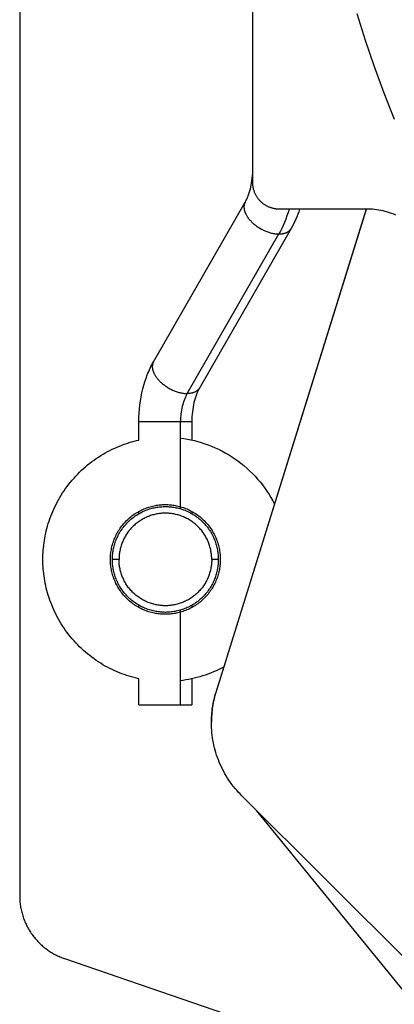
# Model space of a CAD drawing. Header units: millimetres. Extents: x -7950 to -6950, y 4408 to 5408.
# Tile 79 of 111: x -7267 to -7238, y 5015 to 5089. Entities that reach past the tile are written whole.
import ezdxf

# ---------------------------------------------------------------- set-up
doc = ezdxf.new("R2010")
doc.units = ezdxf.units.MM
doc.layers.add('SHOW Mini_Barndoor 002', color=7, linetype='Continuous', true_color=0x000000)

msp = doc.modelspace()

# ---------------------------------------------------------------- linework, layer by layer
at = {"layer": 'SHOW Mini_Barndoor 002', "color": 18, "lineweight": -3, "true_color": 0x000000}
for points in [[(-7266.551, 5204.043), (-7266.551, 5023.113)], [(-7248.947, 5077.078), (-7248.947, 5150.078)], [(-7241.095, 5089.876), (-7240.471, 5087.87), (-7239.791, 5085.869), (-7239.057, 5083.874), (-7238.267, 5081.888)], [(-7249.522, 5075.609), (-7249.492, 5075.662), (-7249.463, 5075.717), (-7249.434, 5075.775), (-7249.405, 5075.835), (-7249.377, 5075.898), (-7249.349, 5075.962), (-7249.321, 5076.029), (-7249.295, 5076.098), (-7249.243, 5076.242), (-7249.194, 5076.393), (-7249.149, 5076.551), (-7249.107, 5076.715), (-7249.07, 5076.884), (-7249.038, 5077.056), (-7249.011, 5077.233), (-7248.988, 5077.412), (-7248.97, 5077.594), (-7248.957, 5077.778), (-7248.95, 5077.963), (-7248.947, 5078.149)], [(-7246.947, 5075.078), (-7246.991, 5075.079), (-7247.036, 5075.08), (-7247.081, 5075.083), (-7247.127, 5075.086), (-7247.172, 5075.091), (-7247.218, 5075.097), (-7247.265, 5075.104), (-7247.311, 5075.112), (-7247.357, 5075.121), (-7247.404, 5075.131), (-7247.451, 5075.143), (-7247.497, 5075.156), (-7247.544, 5075.17), (-7247.591, 5075.185), (-7247.637, 5075.201), (-7247.683, 5075.219), (-7247.729, 5075.238), (-7247.775, 5075.258), (-7247.82, 5075.279), (-7247.866, 5075.302), (-7247.91, 5075.326), (-7247.955, 5075.351), (-7247.998, 5075.377), (-7248.041, 5075.404), (-7248.084, 5075.433), (-7248.126, 5075.463), (-7248.167, 5075.494), (-7248.208, 5075.526), (-7248.247, 5075.559), (-7248.286, 5075.593), (-7248.324, 5075.628), (-7248.361, 5075.664), (-7248.397, 5075.701), (-7248.433, 5075.739), (-7248.467, 5075.778), (-7248.5, 5075.818), (-7248.532, 5075.858), (-7248.563, 5075.899), (-7248.592, 5075.941), (-7248.621, 5075.984), (-7248.648, 5076.027), (-7248.675, 5076.071), (-7248.7, 5076.115), (-7248.724, 5076.16), (-7248.746, 5076.205), (-7248.768, 5076.25), (-7248.788, 5076.296), (-7248.807, 5076.342), (-7248.824, 5076.388), (-7248.841, 5076.435), (-7248.856, 5076.481), (-7248.87, 5076.528), (-7248.883, 5076.575), (-7248.894, 5076.621), (-7248.904, 5076.668), (-7248.914, 5076.714), (-7248.922, 5076.761), (-7248.929, 5076.807), (-7248.934, 5076.853), (-7248.939, 5076.899), (-7248.943, 5076.944), (-7248.945, 5076.989), (-7248.947, 5077.034), (-7248.947, 5077.078)], [(-7256.446, 5063.538), (-7249.522, 5075.609)], [(-7251.721, 5038.53), (-7240.366, 5075.079)], [(-7240.382, 5075.078), (-7251.721, 5038.583)], [(-7249.522, 5075.609), (-7249.532, 5075.591), (-7249.541, 5075.573), (-7249.55, 5075.555), (-7249.558, 5075.536), (-7249.566, 5075.517), (-7249.573, 5075.498), (-7249.58, 5075.478), (-7249.586, 5075.457), (-7249.591, 5075.437), (-7249.596, 5075.416), (-7249.601, 5075.395), (-7249.605, 5075.373), (-7249.608, 5075.351), (-7249.611, 5075.329), (-7249.613, 5075.306), (-7249.614, 5075.283), (-7249.615, 5075.26), (-7249.615, 5075.237), (-7249.615, 5075.213), (-7249.614, 5075.189), (-7249.612, 5075.165), (-7249.609, 5075.14), (-7249.606, 5075.115), (-7249.603, 5075.09), (-7249.599, 5075.065), (-7249.594, 5075.04), (-7249.588, 5075.014), (-7249.582, 5074.989), (-7249.575, 5074.963), (-7249.567, 5074.937), (-7249.559, 5074.911), (-7249.55, 5074.885), (-7249.541, 5074.858), (-7249.531, 5074.832), (-7249.52, 5074.806), (-7249.509, 5074.779), (-7249.497, 5074.752), (-7249.484, 5074.726), (-7249.471, 5074.699), (-7249.458, 5074.673), (-7249.429, 5074.62), (-7249.397, 5074.567), (-7249.364, 5074.514), (-7249.329, 5074.462), (-7249.291, 5074.41), (-7249.252, 5074.359), (-7249.211, 5074.309), (-7249.169, 5074.259), (-7249.125, 5074.21), (-7249.08, 5074.162), (-7249.034, 5074.115), (-7248.987, 5074.069), (-7248.938, 5074.024), (-7248.887, 5073.98), (-7248.835, 5073.935), (-7248.78, 5073.891), (-7248.724, 5073.848), (-7248.667, 5073.805), (-7248.607, 5073.763), (-7248.547, 5073.722), (-7248.484, 5073.682), (-7248.421, 5073.643), (-7248.356, 5073.605), (-7248.291, 5073.568), (-7248.224, 5073.533), (-7248.157, 5073.5), (-7248.089, 5073.468), (-7248.021, 5073.437), (-7247.952, 5073.408), (-7247.883, 5073.381), (-7247.814, 5073.356), (-7247.745, 5073.332), (-7247.676, 5073.311), (-7247.608, 5073.291), (-7247.541, 5073.273), (-7247.474, 5073.258), (-7247.407, 5073.244), (-7247.342, 5073.232), (-7247.278, 5073.222), (-7247.215, 5073.214), (-7247.153, 5073.208), (-7247.092, 5073.203), (-7247.033, 5073.201), (-7246.976, 5073.2)], [(-7246.207, 5075.078), (-7246.284, 5074.817), (-7246.367, 5074.562), (-7246.456, 5074.315), (-7246.55, 5074.074), (-7246.65, 5073.842), (-7246.754, 5073.619), (-7246.863, 5073.405), (-7246.976, 5073.2)], [(-7240.236, 5075.078), (-7246.947, 5075.078)], [(-7245.414, 5075.078), (-7245.479, 5074.885), (-7245.548, 5074.694), (-7245.622, 5074.506), (-7245.699, 5074.322), (-7245.781, 5074.141), (-7245.867, 5073.963), (-7245.958, 5073.789), (-7246.052, 5073.619)], [(-7238.148, 5074.621), (-7238.304, 5074.69), (-7238.461, 5074.753), (-7238.62, 5074.81), (-7238.781, 5074.862), (-7238.942, 5074.908), (-7239.105, 5074.949), (-7239.267, 5074.984), (-7239.43, 5075.013), (-7239.592, 5075.037), (-7239.755, 5075.055), (-7239.916, 5075.068), (-7240.077, 5075.076), (-7240.236, 5075.078)], [(-7246.052, 5073.619), (-7252.976, 5061.548)], [(-7246.976, 5073.2), (-7246.937, 5073.2), (-7246.898, 5073.201), (-7246.859, 5073.203), (-7246.821, 5073.206), (-7246.783, 5073.21), (-7246.746, 5073.215), (-7246.709, 5073.22), (-7246.673, 5073.227), (-7246.637, 5073.234), (-7246.602, 5073.242), (-7246.568, 5073.251), (-7246.534, 5073.261), (-7246.502, 5073.272), (-7246.469, 5073.283), (-7246.438, 5073.295), (-7246.408, 5073.309), (-7246.378, 5073.323), (-7246.349, 5073.338), (-7246.335, 5073.345), (-7246.322, 5073.353), (-7246.308, 5073.361), (-7246.295, 5073.37), (-7246.282, 5073.378), (-7246.269, 5073.387), (-7246.256, 5073.396), (-7246.244, 5073.405), (-7246.232, 5073.414), (-7246.22, 5073.423), (-7246.209, 5073.433), (-7246.197, 5073.442), (-7246.186, 5073.452), (-7246.175, 5073.462), (-7246.165, 5073.473), (-7246.155, 5073.483), (-7246.145, 5073.494), (-7246.135, 5073.504), (-7246.125, 5073.515), (-7246.116, 5073.526), (-7246.107, 5073.537), (-7246.099, 5073.548), (-7246.09, 5073.56), (-7246.082, 5073.571), (-7246.074, 5073.583), (-7246.067, 5073.595), (-7246.059, 5073.607), (-7246.052, 5073.619)], [(-7253.9, 5061.129), (-7246.976, 5073.2)], [(-7257.551, 5059.007), (-7257.546, 5059.323), (-7257.532, 5059.638), (-7257.509, 5059.951), (-7257.477, 5060.261), (-7257.435, 5060.569), (-7257.385, 5060.875), (-7257.325, 5061.177), (-7257.256, 5061.475), (-7257.182, 5061.753), (-7257.101, 5062.026), (-7257.012, 5062.293), (-7256.914, 5062.555), (-7256.863, 5062.683), (-7256.809, 5062.81), (-7256.753, 5062.936), (-7256.696, 5063.06), (-7256.636, 5063.182), (-7256.575, 5063.302), (-7256.511, 5063.421), (-7256.446, 5063.538)], [(-7256.446, 5063.538), (-7256.455, 5063.52), (-7256.465, 5063.502), (-7256.473, 5063.484), (-7256.482, 5063.465), (-7256.489, 5063.446), (-7256.497, 5063.427), (-7256.503, 5063.407), (-7256.509, 5063.386), (-7256.515, 5063.366), (-7256.52, 5063.345), (-7256.525, 5063.324), (-7256.528, 5063.302), (-7256.532, 5063.28), (-7256.534, 5063.258), (-7256.536, 5063.235), (-7256.538, 5063.212), (-7256.539, 5063.189), (-7256.539, 5063.166), (-7256.538, 5063.142), (-7256.537, 5063.118), (-7256.536, 5063.094), (-7256.533, 5063.069), (-7256.53, 5063.044), (-7256.527, 5063.019), (-7256.522, 5062.994), (-7256.517, 5062.969), (-7256.512, 5062.943), (-7256.505, 5062.918), (-7256.499, 5062.892), (-7256.491, 5062.866), (-7256.483, 5062.84), (-7256.474, 5062.814), (-7256.465, 5062.787), (-7256.454, 5062.761), (-7256.444, 5062.734), (-7256.432, 5062.708), (-7256.421, 5062.681), (-7256.408, 5062.655), (-7256.395, 5062.628), (-7256.381, 5062.602), (-7256.352, 5062.549), (-7256.321, 5062.496), (-7256.288, 5062.443), (-7256.252, 5062.391), (-7256.215, 5062.339), (-7256.176, 5062.288), (-7256.135, 5062.237), (-7256.093, 5062.188), (-7256.049, 5062.139), (-7256.004, 5062.091), (-7255.958, 5062.044), (-7255.91, 5061.998), (-7255.862, 5061.953), (-7255.811, 5061.908), (-7255.758, 5061.864), (-7255.704, 5061.82), (-7255.648, 5061.777), (-7255.59, 5061.734), (-7255.531, 5061.692), (-7255.47, 5061.651), (-7255.408, 5061.611), (-7255.345, 5061.572), (-7255.28, 5061.534), (-7255.214, 5061.497), (-7255.148, 5061.462), (-7255.081, 5061.429), (-7255.013, 5061.396), (-7254.944, 5061.366), (-7254.875, 5061.337), (-7254.807, 5061.31), (-7254.738, 5061.285), (-7254.669, 5061.261), (-7254.6, 5061.24), (-7254.532, 5061.22), (-7254.464, 5061.202), (-7254.397, 5061.187), (-7254.331, 5061.173), (-7254.266, 5061.161), (-7254.202, 5061.151), (-7254.138, 5061.143), (-7254.077, 5061.136), (-7254.016, 5061.132), (-7253.957, 5061.129), (-7253.9, 5061.129)], [(-7252.976, 5061.548), (-7252.983, 5061.536), (-7252.99, 5061.524), (-7252.998, 5061.512), (-7253.006, 5061.5), (-7253.014, 5061.489), (-7253.022, 5061.477), (-7253.031, 5061.466), (-7253.04, 5061.455), (-7253.049, 5061.444), (-7253.059, 5061.433), (-7253.068, 5061.422), (-7253.078, 5061.412), (-7253.089, 5061.402), (-7253.099, 5061.391), (-7253.11, 5061.381), (-7253.121, 5061.371), (-7253.132, 5061.362), (-7253.144, 5061.352), (-7253.156, 5061.343), (-7253.168, 5061.334), (-7253.18, 5061.324), (-7253.193, 5061.316), (-7253.205, 5061.307), (-7253.218, 5061.298), (-7253.232, 5061.29), (-7253.245, 5061.282), (-7253.259, 5061.274), (-7253.273, 5061.266), (-7253.302, 5061.252), (-7253.331, 5061.238), (-7253.362, 5061.224), (-7253.393, 5061.212), (-7253.425, 5061.2), (-7253.458, 5061.19), (-7253.492, 5061.18), (-7253.526, 5061.171), (-7253.561, 5061.163), (-7253.597, 5061.156), (-7253.633, 5061.149), (-7253.669, 5061.144), (-7253.707, 5061.139), (-7253.745, 5061.135), (-7253.783, 5061.132), (-7253.821, 5061.13), (-7253.86, 5061.129), (-7253.9, 5061.129)], [(-7252.976, 5061.548), (-7253.005, 5061.495), (-7253.035, 5061.44), (-7253.064, 5061.382), (-7253.092, 5061.322), (-7253.121, 5061.26), (-7253.149, 5061.195), (-7253.176, 5061.128), (-7253.203, 5061.059), (-7253.255, 5060.916), (-7253.304, 5060.764), (-7253.349, 5060.606), (-7253.391, 5060.441), (-7253.427, 5060.273), (-7253.459, 5060.101), (-7253.487, 5059.924), (-7253.509, 5059.745), (-7253.527, 5059.563), (-7253.54, 5059.379), (-7253.548, 5059.194), (-7253.551, 5059.007)], [(-7253.9, 5061.129), (-7253.928, 5061.077), (-7253.957, 5061.024), (-7253.984, 5060.97), (-7254.011, 5060.914), (-7254.037, 5060.857), (-7254.063, 5060.799), (-7254.088, 5060.74), (-7254.112, 5060.679), (-7254.135, 5060.617), (-7254.157, 5060.554), (-7254.199, 5060.425), (-7254.238, 5060.292), (-7254.273, 5060.155), (-7254.303, 5060.016), (-7254.33, 5059.875), (-7254.353, 5059.731), (-7254.371, 5059.587), (-7254.385, 5059.442), (-7254.396, 5059.296), (-7254.402, 5059.151), (-7254.404, 5059.007)], [(-7257.551, 5059.007), (-7257.551, 5059.007), (-7254.404, 5059.007)], [(-7257.551, 5057.61), (-7257.551, 5059.007)], [(-7254.404, 5059.007), (-7253.777, 5059.007), (-7253.606, 5059.007), (-7253.564, 5059.007), (-7253.554, 5059.007), (-7253.552, 5059.007), (-7253.551, 5059.007), (-7253.551, 5059.007), (-7253.551, 5059.007), (-7253.551, 5059.007)], [(-7254.404, 5052.41), (-7254.404, 5059.007)], [(-7253.551, 5059.007), (-7253.551, 5057.61)], [(-7257.551, 5039.547), (-7257.734, 5039.59), (-7257.918, 5039.636), (-7258.102, 5039.687), (-7258.286, 5039.742), (-7258.469, 5039.801), (-7258.652, 5039.864), (-7258.835, 5039.931), (-7259.017, 5040.002), (-7259.198, 5040.078), (-7259.379, 5040.158), (-7259.558, 5040.241), (-7259.736, 5040.329), (-7259.913, 5040.421), (-7260.088, 5040.518), (-7260.262, 5040.618), (-7260.434, 5040.722), (-7260.604, 5040.831), (-7260.772, 5040.943), (-7260.938, 5041.059), (-7261.101, 5041.179), (-7261.262, 5041.302), (-7261.421, 5041.43), (-7261.577, 5041.561), (-7261.73, 5041.695), (-7261.88, 5041.833), (-7262.027, 5041.974), (-7262.172, 5042.119), (-7262.312, 5042.266), (-7262.45, 5042.417), (-7262.584, 5042.57), (-7262.714, 5042.727), (-7262.841, 5042.886), (-7262.965, 5043.047), (-7263.084, 5043.211), (-7263.2, 5043.377), (-7263.312, 5043.545), (-7263.419, 5043.716), (-7263.523, 5043.888), (-7263.623, 5044.062), (-7263.719, 5044.237), (-7263.81, 5044.414), (-7263.898, 5044.592), (-7263.981, 5044.772), (-7264.06, 5044.952), (-7264.135, 5045.133), (-7264.206, 5045.315), (-7264.273, 5045.498), (-7264.335, 5045.681), (-7264.394, 5045.865), (-7264.448, 5046.049), (-7264.498, 5046.233), (-7264.544, 5046.416), (-7264.587, 5046.6), (-7264.625, 5046.783), (-7264.659, 5046.966), (-7264.69, 5047.149), (-7264.716, 5047.331), (-7264.739, 5047.512), (-7264.758, 5047.692), (-7264.774, 5047.872), (-7264.786, 5048.05), (-7264.794, 5048.227), (-7264.799, 5048.404), (-7264.801, 5048.578), (-7264.799, 5048.753), (-7264.794, 5048.929), (-7264.786, 5049.107), (-7264.774, 5049.285), (-7264.758, 5049.464), (-7264.739, 5049.645), (-7264.716, 5049.826), (-7264.69, 5050.008), (-7264.659, 5050.19), (-7264.625, 5050.373), (-7264.587, 5050.557), (-7264.544, 5050.74), (-7264.498, 5050.924), (-7264.448, 5051.108), (-7264.394, 5051.292), (-7264.335, 5051.475), (-7264.273, 5051.659), (-7264.206, 5051.841), (-7264.135, 5052.023), (-7264.06, 5052.205), (-7263.981, 5052.385), (-7263.898, 5052.565), (-7263.81, 5052.743), (-7263.719, 5052.92), (-7263.623, 5053.095), (-7263.523, 5053.269), (-7263.419, 5053.441), (-7263.311, 5053.612), (-7263.2, 5053.78), (-7263.084, 5053.946), (-7262.965, 5054.11), (-7262.841, 5054.271), (-7262.714, 5054.43), (-7262.584, 5054.586), (-7262.45, 5054.74), (-7262.312, 5054.891), (-7262.171, 5055.038), (-7262.027, 5055.183), (-7261.88, 5055.324), (-7261.73, 5055.462), (-7261.577, 5055.596), (-7261.421, 5055.727), (-7261.262, 5055.854), (-7261.101, 5055.978), (-7260.937, 5056.098), (-7260.771, 5056.214), (-7260.603, 5056.326), (-7260.433, 5056.435), (-7260.261, 5056.539), (-7260.088, 5056.639), (-7259.912, 5056.735), (-7259.736, 5056.827), (-7259.558, 5056.915), (-7259.378, 5056.999), (-7259.198, 5057.079), (-7259.017, 5057.154), (-7258.835, 5057.226), (-7258.652, 5057.293), (-7258.469, 5057.356), (-7258.285, 5057.415), (-7258.102, 5057.47), (-7257.918, 5057.52), (-7257.734, 5057.567), (-7257.55, 5057.61)], [(-7254.404, 5057.757), (-7254.145, 5057.721), (-7253.885, 5057.677), (-7253.624, 5057.625), (-7253.362, 5057.566), (-7253.101, 5057.498), (-7252.839, 5057.422), (-7252.578, 5057.338), (-7252.317, 5057.245), (-7252.058, 5057.144), (-7251.8, 5057.034), (-7251.545, 5056.916), (-7251.291, 5056.789), (-7251.041, 5056.655), (-7250.794, 5056.511), (-7250.55, 5056.36), (-7250.31, 5056.201), (-7250.075, 5056.034), (-7249.845, 5055.859), (-7249.62, 5055.677), (-7249.4, 5055.487), (-7249.186, 5055.291), (-7248.979, 5055.088), (-7248.777, 5054.878), (-7248.583, 5054.662), (-7248.396, 5054.441), (-7248.216, 5054.214), (-7248.043, 5053.982), (-7247.878, 5053.746), (-7247.722, 5053.505), (-7247.573, 5053.26), (-7247.432, 5053.012), (-7247.3, 5052.76)], [(-7255.551, 5044.428), (-7255.643, 5044.429), (-7255.736, 5044.432), (-7255.829, 5044.438), (-7255.924, 5044.445), (-7256.018, 5044.455), (-7256.114, 5044.467), (-7256.21, 5044.481), (-7256.306, 5044.498), (-7256.402, 5044.517), (-7256.499, 5044.538), (-7256.596, 5044.562), (-7256.693, 5044.589), (-7256.789, 5044.618), (-7256.886, 5044.649), (-7256.982, 5044.683), (-7257.078, 5044.72), (-7257.174, 5044.759), (-7257.269, 5044.801), (-7257.363, 5044.845), (-7257.457, 5044.892), (-7257.549, 5044.941), (-7257.641, 5044.993), (-7257.732, 5045.048), (-7257.822, 5045.105), (-7257.91, 5045.164), (-7257.997, 5045.226), (-7258.082, 5045.29), (-7258.166, 5045.356), (-7258.249, 5045.425), (-7258.329, 5045.496), (-7258.408, 5045.569), (-7258.485, 5045.644), (-7258.56, 5045.721), (-7258.633, 5045.8), (-7258.704, 5045.88), (-7258.773, 5045.963), (-7258.839, 5046.047), (-7258.903, 5046.132), (-7258.965, 5046.219), (-7259.024, 5046.307), (-7259.081, 5046.397), (-7259.136, 5046.488), (-7259.188, 5046.58), (-7259.237, 5046.672), (-7259.284, 5046.766), (-7259.328, 5046.86), (-7259.37, 5046.955), (-7259.409, 5047.051), (-7259.446, 5047.147), (-7259.48, 5047.243), (-7259.511, 5047.34), (-7259.54, 5047.436), (-7259.567, 5047.533), (-7259.591, 5047.63), (-7259.612, 5047.727), (-7259.631, 5047.823), (-7259.648, 5047.919), (-7259.662, 5048.015), (-7259.674, 5048.111), (-7259.684, 5048.205), (-7259.691, 5048.3), (-7259.697, 5048.393), (-7259.7, 5048.486), (-7259.701, 5048.578), (-7259.7, 5048.67), (-7259.697, 5048.763), (-7259.691, 5048.857), (-7259.684, 5048.951), (-7259.674, 5049.046), (-7259.662, 5049.141), (-7259.648, 5049.237), (-7259.631, 5049.334), (-7259.612, 5049.43), (-7259.591, 5049.527), (-7259.567, 5049.623), (-7259.54, 5049.72), (-7259.511, 5049.817), (-7259.48, 5049.914), (-7259.446, 5050.01), (-7259.409, 5050.106), (-7259.37, 5050.201), (-7259.328, 5050.296), (-7259.284, 5050.391), (-7259.237, 5050.484), (-7259.188, 5050.577), (-7259.136, 5050.669), (-7259.081, 5050.76), (-7259.024, 5050.849), (-7258.965, 5050.938), (-7258.903, 5051.025), (-7258.839, 5051.11), (-7258.773, 5051.194), (-7258.704, 5051.276), (-7258.633, 5051.357), (-7258.56, 5051.436), (-7258.485, 5051.513), (-7258.408, 5051.588), (-7258.329, 5051.661), (-7258.249, 5051.732), (-7258.166, 5051.8), (-7258.082, 5051.867), (-7257.997, 5051.931), (-7257.91, 5051.993), (-7257.822, 5052.052), (-7257.732, 5052.109), (-7257.641, 5052.163), (-7257.549, 5052.215), (-7257.457, 5052.265), (-7257.363, 5052.312), (-7257.269, 5052.356), (-7257.174, 5052.398), (-7257.078, 5052.437), (-7256.982, 5052.474), (-7256.886, 5052.508), (-7256.789, 5052.539), (-7256.693, 5052.568), (-7256.596, 5052.595), (-7256.499, 5052.619), (-7256.402, 5052.64), (-7256.306, 5052.659), (-7256.21, 5052.676), (-7256.114, 5052.69), (-7256.018, 5052.702), (-7255.924, 5052.712), (-7255.829, 5052.719), (-7255.736, 5052.724), (-7255.643, 5052.727), (-7255.551, 5052.728)], [(-7255.551, 5052.728), (-7255.459, 5052.727), (-7255.366, 5052.724), (-7255.272, 5052.719), (-7255.178, 5052.712), (-7255.083, 5052.702), (-7254.988, 5052.69), (-7254.892, 5052.676), (-7254.796, 5052.659), (-7254.699, 5052.64), (-7254.602, 5052.619), (-7254.506, 5052.595), (-7254.409, 5052.568), (-7254.312, 5052.539), (-7254.215, 5052.508), (-7254.119, 5052.474), (-7254.023, 5052.437), (-7253.928, 5052.398), (-7253.833, 5052.356), (-7253.738, 5052.312), (-7253.645, 5052.265), (-7253.552, 5052.215), (-7253.46, 5052.163), (-7253.369, 5052.109), (-7253.28, 5052.052), (-7253.191, 5051.993), (-7253.104, 5051.931), (-7253.019, 5051.867), (-7252.935, 5051.8), (-7252.853, 5051.732), (-7252.772, 5051.661), (-7252.693, 5051.588), (-7252.616, 5051.513), (-7252.541, 5051.436), (-7252.468, 5051.357), (-7252.397, 5051.276), (-7252.329, 5051.194), (-7252.262, 5051.11), (-7252.198, 5051.025), (-7252.137, 5050.938), (-7252.077, 5050.849), (-7252.02, 5050.76), (-7251.966, 5050.669), (-7251.914, 5050.577), (-7251.864, 5050.484), (-7251.817, 5050.391), (-7251.773, 5050.296), (-7251.731, 5050.201), (-7251.692, 5050.106), (-7251.655, 5050.01), (-7251.621, 5049.914), (-7251.59, 5049.817), (-7251.561, 5049.72), (-7251.534, 5049.623), (-7251.51, 5049.527), (-7251.489, 5049.43), (-7251.47, 5049.334), (-7251.453, 5049.237), (-7251.439, 5049.141), (-7251.427, 5049.046), (-7251.417, 5048.951), (-7251.41, 5048.857), (-7251.405, 5048.763), (-7251.402, 5048.67), (-7251.401, 5048.578), (-7251.402, 5048.486), (-7251.405, 5048.393), (-7251.41, 5048.3), (-7251.417, 5048.205), (-7251.427, 5048.111), (-7251.439, 5048.015), (-7251.453, 5047.919), (-7251.47, 5047.823), (-7251.489, 5047.727), (-7251.51, 5047.63), (-7251.534, 5047.533), (-7251.561, 5047.436), (-7251.59, 5047.34), (-7251.621, 5047.243), (-7251.655, 5047.147), (-7251.692, 5047.051), (-7251.731, 5046.955), (-7251.773, 5046.86), (-7251.817, 5046.766), (-7251.864, 5046.672), (-7251.914, 5046.58), (-7251.966, 5046.488), (-7252.02, 5046.397), (-7252.077, 5046.307), (-7252.137, 5046.219), (-7252.198, 5046.132), (-7252.262, 5046.047), (-7252.329, 5045.963), (-7252.397, 5045.88), (-7252.468, 5045.8), (-7252.541, 5045.721), (-7252.616, 5045.644), (-7252.693, 5045.569), (-7252.772, 5045.496), (-7252.853, 5045.425), (-7252.935, 5045.356), (-7253.019, 5045.29), (-7253.104, 5045.226), (-7253.191, 5045.164), (-7253.28, 5045.105), (-7253.369, 5045.048), (-7253.46, 5044.993), (-7253.552, 5044.941), (-7253.645, 5044.892), (-7253.738, 5044.845), (-7253.833, 5044.801), (-7253.928, 5044.759), (-7254.023, 5044.72), (-7254.119, 5044.683), (-7254.215, 5044.649), (-7254.312, 5044.618), (-7254.409, 5044.589), (-7254.506, 5044.562), (-7254.602, 5044.538), (-7254.699, 5044.517), (-7254.796, 5044.498), (-7254.892, 5044.481), (-7254.988, 5044.467), (-7255.083, 5044.455), (-7255.178, 5044.445), (-7255.272, 5044.438), (-7255.366, 5044.432), (-7255.459, 5044.429), (-7255.551, 5044.428)], [(-7259.551, 5048.578), (-7259.55, 5048.667), (-7259.547, 5048.757), (-7259.542, 5048.847), (-7259.534, 5048.938), (-7259.525, 5049.029), (-7259.514, 5049.121), (-7259.5, 5049.214), (-7259.484, 5049.306), (-7259.466, 5049.399), (-7259.445, 5049.492), (-7259.422, 5049.586), (-7259.396, 5049.679), (-7259.368, 5049.772), (-7259.338, 5049.865), (-7259.305, 5049.958), (-7259.27, 5050.051), (-7259.232, 5050.143), (-7259.192, 5050.234), (-7259.149, 5050.325), (-7259.104, 5050.416), (-7259.056, 5050.505), (-7259.006, 5050.593), (-7258.954, 5050.681), (-7258.899, 5050.767), (-7258.841, 5050.852), (-7258.782, 5050.936), (-7258.72, 5051.019), (-7258.656, 5051.1), (-7258.59, 5051.179), (-7258.522, 5051.257), (-7258.451, 5051.333), (-7258.379, 5051.407), (-7258.305, 5051.479), (-7258.229, 5051.549), (-7258.151, 5051.618), (-7258.072, 5051.684), (-7257.991, 5051.748), (-7257.908, 5051.81), (-7257.825, 5051.869), (-7257.74, 5051.926), (-7257.653, 5051.981), (-7257.566, 5052.034), (-7257.477, 5052.084), (-7257.388, 5052.131), (-7257.298, 5052.177), (-7257.207, 5052.219), (-7257.115, 5052.26), (-7257.023, 5052.298), (-7256.931, 5052.333), (-7256.838, 5052.366), (-7256.745, 5052.396), (-7256.651, 5052.424), (-7256.558, 5052.449), (-7256.465, 5052.473), (-7256.372, 5052.493), (-7256.279, 5052.512), (-7256.186, 5052.528), (-7256.093, 5052.541), (-7256.002, 5052.553), (-7255.91, 5052.562), (-7255.819, 5052.569), (-7255.729, 5052.574), (-7255.639, 5052.577), (-7255.551, 5052.578), (-7255.462, 5052.577), (-7255.372, 5052.574), (-7255.282, 5052.569), (-7255.191, 5052.562), (-7255.1, 5052.553), (-7255.008, 5052.541), (-7254.916, 5052.528), (-7254.823, 5052.512), (-7254.73, 5052.493), (-7254.637, 5052.473), (-7254.543, 5052.449), (-7254.45, 5052.424), (-7254.357, 5052.396), (-7254.264, 5052.366), (-7254.171, 5052.333), (-7254.078, 5052.298), (-7253.986, 5052.26), (-7253.895, 5052.219), (-7253.804, 5052.177), (-7253.713, 5052.131), (-7253.624, 5052.084), (-7253.536, 5052.034), (-7253.448, 5051.981), (-7253.362, 5051.926), (-7253.277, 5051.869), (-7253.193, 5051.81), (-7253.11, 5051.748), (-7253.029, 5051.684), (-7252.95, 5051.618), (-7252.872, 5051.549), (-7252.796, 5051.479), (-7252.722, 5051.407), (-7252.65, 5051.333), (-7252.58, 5051.257), (-7252.511, 5051.179), (-7252.445, 5051.1), (-7252.381, 5051.019), (-7252.319, 5050.936), (-7252.26, 5050.852), (-7252.203, 5050.767), (-7252.148, 5050.681), (-7252.095, 5050.593), (-7252.045, 5050.505), (-7251.998, 5050.416), (-7251.952, 5050.325), (-7251.91, 5050.234), (-7251.869, 5050.143), (-7251.832, 5050.051), (-7251.796, 5049.958), (-7251.763, 5049.865), (-7251.733, 5049.772), (-7251.705, 5049.679), (-7251.68, 5049.586), (-7251.656, 5049.492), (-7251.636, 5049.399), (-7251.617, 5049.306), (-7251.601, 5049.214), (-7251.588, 5049.121), (-7251.576, 5049.029), (-7251.567, 5048.938), (-7251.56, 5048.847), (-7251.555, 5048.757), (-7251.552, 5048.667), (-7251.551, 5048.578)], [(-7252.051, 5048.578), (-7252.052, 5048.656), (-7252.054, 5048.734), (-7252.059, 5048.813), (-7252.065, 5048.893), (-7252.073, 5048.973), (-7252.083, 5049.053), (-7252.095, 5049.134), (-7252.109, 5049.215), (-7252.125, 5049.297), (-7252.143, 5049.378), (-7252.163, 5049.46), (-7252.186, 5049.541), (-7252.21, 5049.623), (-7252.237, 5049.704), (-7252.266, 5049.786), (-7252.296, 5049.867), (-7252.329, 5049.947), (-7252.365, 5050.027), (-7252.402, 5050.107), (-7252.442, 5050.186), (-7252.483, 5050.264), (-7252.527, 5050.342), (-7252.573, 5050.418), (-7252.621, 5050.494), (-7252.671, 5050.568), (-7252.723, 5050.641), (-7252.777, 5050.714), (-7252.833, 5050.784), (-7252.891, 5050.854), (-7252.951, 5050.922), (-7253.013, 5050.988), (-7253.076, 5051.053), (-7253.141, 5051.116), (-7253.207, 5051.178), (-7253.275, 5051.238), (-7253.345, 5051.296), (-7253.415, 5051.352), (-7253.488, 5051.406), (-7253.561, 5051.458), (-7253.635, 5051.508), (-7253.711, 5051.556), (-7253.788, 5051.602), (-7253.865, 5051.646), (-7253.943, 5051.687), (-7254.022, 5051.727), (-7254.102, 5051.764), (-7254.182, 5051.8), (-7254.262, 5051.833), (-7254.343, 5051.864), (-7254.425, 5051.892), (-7254.506, 5051.919), (-7254.588, 5051.943), (-7254.669, 5051.966), (-7254.751, 5051.986), (-7254.832, 5052.004), (-7254.914, 5052.02), (-7254.995, 5052.034), (-7255.076, 5052.046), (-7255.156, 5052.056), (-7255.236, 5052.064), (-7255.316, 5052.07), (-7255.395, 5052.075), (-7255.473, 5052.077), (-7255.551, 5052.078), (-7255.628, 5052.077), (-7255.707, 5052.075), (-7255.786, 5052.07), (-7255.865, 5052.064), (-7255.945, 5052.056), (-7256.026, 5052.046), (-7256.106, 5052.034), (-7256.188, 5052.02), (-7256.269, 5052.004), (-7256.35, 5051.986), (-7256.432, 5051.966), (-7256.514, 5051.943), (-7256.595, 5051.919), (-7256.677, 5051.892), (-7256.758, 5051.864), (-7256.839, 5051.833), (-7256.92, 5051.8), (-7257, 5051.764), (-7257.079, 5051.727), (-7257.158, 5051.687), (-7257.236, 5051.646), (-7257.314, 5051.602), (-7257.39, 5051.556), (-7257.466, 5051.508), (-7257.54, 5051.458), (-7257.614, 5051.406), (-7257.686, 5051.352), (-7257.757, 5051.296), (-7257.826, 5051.238), (-7257.894, 5051.178), (-7257.961, 5051.116), (-7258.026, 5051.053), (-7258.089, 5050.988), (-7258.15, 5050.922), (-7258.21, 5050.854), (-7258.268, 5050.784), (-7258.324, 5050.714), (-7258.378, 5050.641), (-7258.43, 5050.568), (-7258.48, 5050.494), (-7258.528, 5050.418), (-7258.574, 5050.342), (-7258.618, 5050.264), (-7258.66, 5050.186), (-7258.699, 5050.107), (-7258.737, 5050.027), (-7258.772, 5049.947), (-7258.805, 5049.867), (-7258.836, 5049.786), (-7258.865, 5049.704), (-7258.891, 5049.623), (-7258.916, 5049.541), (-7258.938, 5049.46), (-7258.958, 5049.378), (-7258.976, 5049.297), (-7258.992, 5049.215), (-7259.006, 5049.134), (-7259.018, 5049.053), (-7259.028, 5048.973), (-7259.037, 5048.893), (-7259.043, 5048.813), (-7259.047, 5048.734), (-7259.05, 5048.656), (-7259.051, 5048.578)], [(-7257.551, 5052.042), (-7257.551, 5052.215)], [(-7253.551, 5052.215), (-7253.551, 5052.042)], [(-7259.051, 5048.578), (-7259.551, 5048.578)], [(-7251.551, 5048.578), (-7251.552, 5048.49), (-7251.555, 5048.4), (-7251.56, 5048.31), (-7251.567, 5048.219), (-7251.576, 5048.128), (-7251.588, 5048.036), (-7251.601, 5047.943), (-7251.617, 5047.851), (-7251.636, 5047.758), (-7251.656, 5047.664), (-7251.68, 5047.571), (-7251.705, 5047.478), (-7251.733, 5047.384), (-7251.763, 5047.291), (-7251.796, 5047.199), (-7251.832, 5047.106), (-7251.869, 5047.014), (-7251.91, 5046.922), (-7251.952, 5046.831), (-7251.998, 5046.741), (-7252.045, 5046.652), (-7252.095, 5046.563), (-7252.148, 5046.476), (-7252.203, 5046.39), (-7252.26, 5046.304), (-7252.319, 5046.221), (-7252.381, 5046.138), (-7252.445, 5046.057), (-7252.511, 5045.978), (-7252.58, 5045.9), (-7252.65, 5045.824), (-7252.722, 5045.75), (-7252.796, 5045.678), (-7252.872, 5045.607), (-7252.95, 5045.539), (-7253.029, 5045.473), (-7253.11, 5045.409), (-7253.193, 5045.347), (-7253.277, 5045.288), (-7253.362, 5045.23), (-7253.448, 5045.175), (-7253.536, 5045.123), (-7253.624, 5045.073), (-7253.713, 5045.025), (-7253.804, 5044.98), (-7253.895, 5044.937), (-7253.986, 5044.897), (-7254.078, 5044.859), (-7254.171, 5044.824), (-7254.264, 5044.791), (-7254.357, 5044.761), (-7254.45, 5044.733), (-7254.543, 5044.707), (-7254.637, 5044.684), (-7254.73, 5044.663), (-7254.823, 5044.645), (-7254.916, 5044.629), (-7255.008, 5044.615), (-7255.1, 5044.604), (-7255.191, 5044.595), (-7255.282, 5044.587), (-7255.372, 5044.582), (-7255.462, 5044.579), (-7255.551, 5044.578), (-7255.639, 5044.579), (-7255.729, 5044.582), (-7255.819, 5044.587), (-7255.91, 5044.595), (-7256.002, 5044.604), (-7256.093, 5044.615), (-7256.186, 5044.629), (-7256.279, 5044.645), (-7256.372, 5044.663), (-7256.465, 5044.684), (-7256.558, 5044.707), (-7256.651, 5044.733), (-7256.745, 5044.761), (-7256.838, 5044.791), (-7256.931, 5044.824), (-7257.023, 5044.859), (-7257.115, 5044.897), (-7257.207, 5044.937), (-7257.298, 5044.98), (-7257.388, 5045.025), (-7257.477, 5045.073), (-7257.566, 5045.123), (-7257.653, 5045.175), (-7257.74, 5045.23), (-7257.825, 5045.288), (-7257.908, 5045.347), (-7257.991, 5045.409), (-7258.072, 5045.473), (-7258.151, 5045.539), (-7258.229, 5045.607), (-7258.305, 5045.678), (-7258.379, 5045.75), (-7258.451, 5045.824), (-7258.522, 5045.9), (-7258.59, 5045.978), (-7258.656, 5046.057), (-7258.72, 5046.138), (-7258.782, 5046.221), (-7258.841, 5046.304), (-7258.899, 5046.39), (-7258.954, 5046.476), (-7259.006, 5046.563), (-7259.056, 5046.652), (-7259.104, 5046.741), (-7259.149, 5046.831), (-7259.192, 5046.922), (-7259.232, 5047.014), (-7259.27, 5047.106), (-7259.305, 5047.199), (-7259.338, 5047.291), (-7259.368, 5047.384), (-7259.396, 5047.478), (-7259.422, 5047.571), (-7259.445, 5047.664), (-7259.466, 5047.758), (-7259.484, 5047.851), (-7259.5, 5047.943), (-7259.514, 5048.036), (-7259.525, 5048.128), (-7259.534, 5048.219), (-7259.542, 5048.31), (-7259.547, 5048.4), (-7259.55, 5048.49), (-7259.551, 5048.578)], [(-7252.051, 5048.578), (-7252.052, 5048.501), (-7252.054, 5048.422), (-7252.059, 5048.343), (-7252.065, 5048.264), (-7252.073, 5048.184), (-7252.083, 5048.103), (-7252.095, 5048.023), (-7252.109, 5047.941), (-7252.125, 5047.86), (-7252.143, 5047.779), (-7252.163, 5047.697), (-7252.186, 5047.615), (-7252.21, 5047.534), (-7252.237, 5047.452), (-7252.266, 5047.371), (-7252.296, 5047.29), (-7252.329, 5047.209), (-7252.365, 5047.129), (-7252.402, 5047.05), (-7252.442, 5046.971), (-7252.483, 5046.893), (-7252.527, 5046.815), (-7252.573, 5046.739), (-7252.621, 5046.663), (-7252.671, 5046.589), (-7252.723, 5046.515), (-7252.777, 5046.443), (-7252.833, 5046.372), (-7252.891, 5046.303), (-7252.951, 5046.235), (-7253.013, 5046.168), (-7253.076, 5046.103), (-7253.141, 5046.04), (-7253.207, 5045.979), (-7253.275, 5045.919), (-7253.345, 5045.861), (-7253.415, 5045.805), (-7253.488, 5045.751), (-7253.561, 5045.699), (-7253.635, 5045.649), (-7253.711, 5045.601), (-7253.788, 5045.555), (-7253.865, 5045.511), (-7253.943, 5045.469), (-7254.022, 5045.43), (-7254.102, 5045.392), (-7254.182, 5045.357), (-7254.262, 5045.324), (-7254.343, 5045.293), (-7254.425, 5045.264), (-7254.506, 5045.238), (-7254.588, 5045.213), (-7254.669, 5045.191), (-7254.751, 5045.171), (-7254.832, 5045.153), (-7254.914, 5045.137), (-7254.995, 5045.123), (-7255.076, 5045.111), (-7255.156, 5045.101), (-7255.236, 5045.093), (-7255.316, 5045.086), (-7255.395, 5045.082), (-7255.473, 5045.079), (-7255.551, 5045.078), (-7255.628, 5045.079), (-7255.707, 5045.082), (-7255.786, 5045.086), (-7255.865, 5045.093), (-7255.945, 5045.101), (-7256.026, 5045.111), (-7256.106, 5045.123), (-7256.188, 5045.137), (-7256.269, 5045.153), (-7256.35, 5045.171), (-7256.432, 5045.191), (-7256.514, 5045.213), (-7256.595, 5045.238), (-7256.677, 5045.264), (-7256.758, 5045.293), (-7256.839, 5045.324), (-7256.92, 5045.357), (-7257, 5045.392), (-7257.079, 5045.43), (-7257.158, 5045.469), (-7257.236, 5045.511), (-7257.314, 5045.555), (-7257.39, 5045.601), (-7257.466, 5045.649), (-7257.54, 5045.699), (-7257.614, 5045.751), (-7257.686, 5045.805), (-7257.757, 5045.861), (-7257.826, 5045.919), (-7257.894, 5045.979), (-7257.961, 5046.04), (-7258.026, 5046.103), (-7258.089, 5046.168), (-7258.15, 5046.235), (-7258.21, 5046.303), (-7258.268, 5046.372), (-7258.324, 5046.443), (-7258.378, 5046.515), (-7258.43, 5046.589), (-7258.48, 5046.663), (-7258.528, 5046.739), (-7258.574, 5046.815), (-7258.618, 5046.893), (-7258.66, 5046.971), (-7258.699, 5047.05), (-7258.737, 5047.129), (-7258.772, 5047.209), (-7258.805, 5047.29), (-7258.836, 5047.371), (-7258.865, 5047.452), (-7258.891, 5047.534), (-7258.916, 5047.615), (-7258.938, 5047.697), (-7258.958, 5047.779), (-7258.976, 5047.86), (-7258.992, 5047.941), (-7259.006, 5048.023), (-7259.018, 5048.103), (-7259.028, 5048.184), (-7259.037, 5048.264), (-7259.043, 5048.343), (-7259.047, 5048.422), (-7259.05, 5048.501), (-7259.051, 5048.578)], [(-7251.551, 5048.578), (-7252.051, 5048.578)], [(-7257.551, 5044.942), (-7257.551, 5045.114)], [(-7254.404, 5037.578), (-7254.404, 5044.747)], [(-7253.551, 5045.114), (-7253.551, 5044.942)], [(-7251.122, 5040.457), (-7251.321, 5040.352), (-7251.522, 5040.252), (-7251.724, 5040.157), (-7251.927, 5040.067), (-7252.132, 5039.983), (-7252.338, 5039.904), (-7252.544, 5039.831), (-7252.751, 5039.762), (-7252.958, 5039.699), (-7253.165, 5039.641), (-7253.373, 5039.588), (-7253.58, 5039.541), (-7253.787, 5039.498), (-7253.993, 5039.46), (-7254.199, 5039.428), (-7254.404, 5039.4)], [(-7257.551, 5037.578), (-7257.551, 5039.547)], [(-7253.551, 5039.547), (-7253.551, 5037.578)], [(-7251.721, 5038.583), (-7251.763, 5038.443), (-7251.803, 5038.302), (-7251.839, 5038.16), (-7251.874, 5038.017), (-7251.905, 5037.874), (-7251.934, 5037.73), (-7251.96, 5037.586), (-7251.984, 5037.441), (-7252.004, 5037.295), (-7252.022, 5037.15), (-7252.037, 5037.004), (-7252.05, 5036.857), (-7252.059, 5036.711), (-7252.066, 5036.565), (-7252.07, 5036.419), (-7252.072, 5036.272)], [(-7252.072, 5036.22), (-7252.07, 5036.366), (-7252.066, 5036.512), (-7252.059, 5036.659), (-7252.05, 5036.805), (-7252.037, 5036.951), (-7252.022, 5037.097), (-7252.004, 5037.243), (-7251.984, 5037.388), (-7251.96, 5037.533), (-7251.934, 5037.678), (-7251.905, 5037.822), (-7251.874, 5037.965), (-7251.839, 5038.108), (-7251.803, 5038.249), (-7251.763, 5038.39), (-7251.721, 5038.53)], [(-7257.551, 5037.578), (-7257.551, 5037.578), (-7254.404, 5037.578)], [(-7254.404, 5037.578), (-7253.777, 5037.578), (-7253.606, 5037.578), (-7253.564, 5037.578), (-7253.554, 5037.578), (-7253.552, 5037.578), (-7253.551, 5037.578), (-7253.551, 5037.578), (-7253.551, 5037.578), (-7253.551, 5037.578)], [(-7249.78, 5030.703), (-7249.911, 5030.836), (-7250.04, 5030.974), (-7250.165, 5031.115), (-7250.288, 5031.26), (-7250.407, 5031.408), (-7250.523, 5031.559), (-7250.636, 5031.714), (-7250.745, 5031.872), (-7250.85, 5032.033), (-7250.952, 5032.197), (-7251.05, 5032.364), (-7251.144, 5032.533), (-7251.233, 5032.705), (-7251.318, 5032.879), (-7251.4, 5033.055), (-7251.476, 5033.234), (-7251.548, 5033.414), (-7251.616, 5033.596), (-7251.679, 5033.779), (-7251.738, 5033.964), (-7251.791, 5034.149), (-7251.84, 5034.336), (-7251.885, 5034.524), (-7251.924, 5034.712), (-7251.959, 5034.901), (-7251.989, 5035.09), (-7252.015, 5035.279), (-7252.035, 5035.468), (-7252.051, 5035.657), (-7252.063, 5035.845), (-7252.07, 5036.033), (-7252.072, 5036.22)], [(-7236.978, 5017.94), (-7249.78, 5030.703)], [(-7234.718, 5012.476), (-7248.643, 5029.569)], [(-7266.551, 5023.113), (-7266.55, 5023.022), (-7266.547, 5022.931), (-7266.543, 5022.839), (-7266.537, 5022.747), (-7266.53, 5022.654), (-7266.52, 5022.561), (-7266.509, 5022.468), (-7266.496, 5022.374), (-7266.481, 5022.281), (-7266.464, 5022.187), (-7266.445, 5022.093), (-7266.425, 5021.999), (-7266.403, 5021.906), (-7266.378, 5021.812), (-7266.352, 5021.719), (-7266.324, 5021.625), (-7266.294, 5021.532), (-7266.262, 5021.44), (-7266.228, 5021.347), (-7266.193, 5021.256), (-7266.155, 5021.164), (-7266.116, 5021.074), (-7266.074, 5020.984), (-7266.031, 5020.894), (-7265.986, 5020.805), (-7265.939, 5020.718), (-7265.891, 5020.63), (-7265.84, 5020.544), (-7265.788, 5020.459), (-7265.734, 5020.375), (-7265.679, 5020.292), (-7265.621, 5020.21), (-7265.562, 5020.129), (-7265.502, 5020.049), (-7265.44, 5019.971), (-7265.376, 5019.894), (-7265.311, 5019.818), (-7265.245, 5019.744), (-7265.177, 5019.671), (-7265.108, 5019.599), (-7265.037, 5019.529), (-7264.965, 5019.461), (-7264.893, 5019.394), (-7264.818, 5019.329), (-7264.743, 5019.265), (-7264.667, 5019.203), (-7264.59, 5019.143), (-7264.512, 5019.084), (-7264.433, 5019.028), (-7264.353, 5018.972), (-7264.272, 5018.919), (-7264.191, 5018.867), (-7264.109, 5018.817), (-7264.026, 5018.769), (-7263.943, 5018.723), (-7263.859, 5018.678), (-7263.775, 5018.636), (-7263.691, 5018.595), (-7263.606, 5018.555), (-7263.521, 5018.518), (-7263.435, 5018.482), (-7263.35, 5018.448), (-7263.264, 5018.416), (-7263.179, 5018.386)], [(-7263.179, 5018.386), (-7118.527, 4968.578)]]:
    msp.add_lwpolyline(points, dxfattribs=at)

doc.saveas('drawing.dxf')
